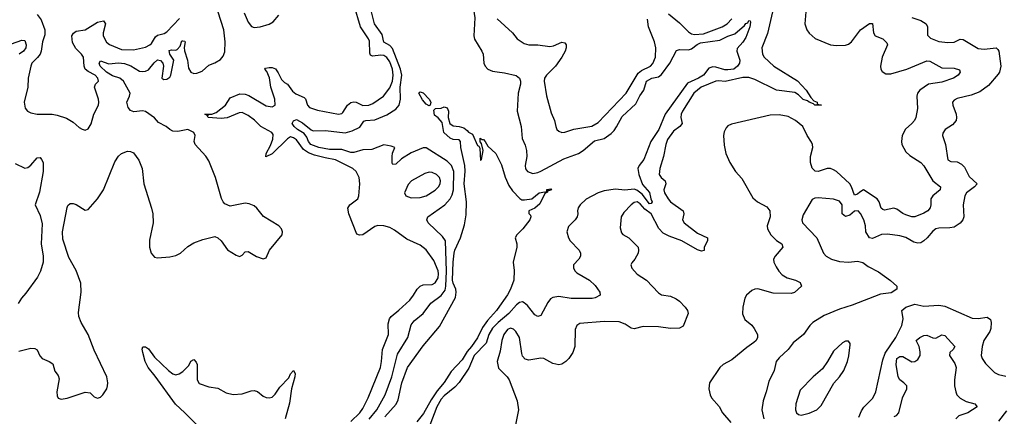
# Model space of a CAD drawing. Header units: inches. Extents: x 1245430 to 1420861, y 606325 to 671315.
# Tile 233 of 256: x 1366835 to 1373363, y 635547 to 638178. Entities that reach past the tile are written whole.
import ezdxf

# ---------------------------------------------------------------- set-up
doc = ezdxf.new("R2010")
doc.units = ezdxf.units.IN
doc.header["$MEASUREMENT"] = 0
doc.layers.add('B3663', color=7, linetype='Continuous')
doc.layers.add('B3673', color=7, linetype='Continuous')

msp = doc.modelspace()

# ---------------------------------------------------------------- linework, layer by layer
at = {"layer": 'B3663', "color": 5}
for points, elevation in [([(1370000, 638630.8), (1369970, 638586.9), (1369930, 638556.7), (1369906.4, 638553.6), (1369890, 638544.4), (1369854, 638430), (1369836.9, 638290), (1369852.9, 638190), (1369845.3, 638070), (1369850, 638048.5), (1369900.2, 637970), (1369908.4, 637950), (1369913.4, 637890), (1369921.1, 637870), (1369939.5, 637850), (1369970, 637836.5), (1370000, 637832.3)], 760), ([(1366830, 635979.6), (1366910, 635999.1), (1366936.3, 635996.3), (1366950, 635987.2), (1366967.7, 635947.7), (1366984, 635930), (1367031.2, 635911.2), (1367054.6, 635894.6), (1367067.1, 635847.1), (1367090, 635818), (1367096.7, 635796.7), (1367082, 635710), (1367083, 635683), (1367090, 635668), (1367110, 635660.8), (1367150, 635666.7), (1367270, 635707.8), (1367301.8, 635701.8), (1367330, 635676.9), (1367350, 635667.3), (1367370, 635674), (1367387.1, 635690), (1367412.6, 635730), (1367418.3, 635750), (1367420.4, 635770), (1367413.5, 635810), (1367330, 635985.6), (1367288.8, 636090), (1367242.4, 636170), (1367228.2, 636210), (1367225.1, 636234.9), (1367243.5, 636370), (1367240.5, 636430), (1367210, 636513.2), (1367161.4, 636601.4), (1367121.9, 636721.9), (1367118.2, 636770), (1367149, 636931), (1367155.2, 636944.8), (1367170, 636958.7), (1367190, 636958.5), (1367210, 636951.2), (1367270, 636914.3), (1367290, 636918), (1367351, 636989), (1367391.5, 637048.5), (1367465.9, 637234.1), (1367490, 637273), (1367510, 637290.6), (1367550, 637304.9), (1367570, 637304), (1367590, 637294.8), (1367625.3, 637245.2), (1367647, 637190), (1367658.9, 637090), (1367710, 636926.8), (1367717.6, 636890), (1367719.7, 636830), (1367695.3, 636715.3), (1367695.3, 636670), (1367706.4, 636630), (1367730, 636603), (1367750, 636598.4), (1367830, 636604.9), (1367870, 636613.4), (1367902, 636630), (1367950, 636673.7), (1367990, 636697), (1368050, 636720.4), (1368130, 636740.5), (1368150, 636730.5), (1368170, 636710.6), (1368212, 636652), (1368270, 636616.3), (1368292.5, 636607.5), (1368310, 636616), (1368330, 636638.8), (1368350, 636639.3), (1368406.1, 636606.1), (1368450, 636590.7), (1368470, 636598), (1368492.3, 636650), (1368575.6, 636750), (1368578, 636770), (1368571.3, 636790), (1368553.3, 636810), (1368452.5, 636872.5), (1368407.9, 636928), (1368390, 636943.5), (1368357, 636957), (1368330, 636960.5), (1368230, 636942), (1368196.2, 636956.2), (1368183.5, 636970), (1368172.7, 636992.7), (1368133.6, 637130), (1368090, 637240.7), (1368070, 637272.6), (1367998, 637350), (1367992.3, 637370), (1367999, 637410), (1367989, 637430), (1367950, 637449.3), (1367883.9, 637436.1), (1367850, 637438.4), (1367830, 637448.6), (1367806.2, 637470), (1367756.2, 637496.2), (1367730, 637526.8), (1367670, 637568.9), (1367650, 637572.3), (1367592.9, 637567), (1367570, 637575.3), (1367554.3, 637594.3), (1367546.3, 637630), (1367564.3, 637670), (1367567.2, 637690), (1367522.6, 637770), (1367500.2, 637790), (1367450, 637804.7), (1367410.8, 637830), (1367368.6, 637870), (1367362, 637890), (1367370, 637904), (1367425.8, 637885.8), (1367489.5, 637890.5), (1367530, 637887.8), (1367571.9, 637871.9), (1367630, 637836.3), (1367650, 637833), (1367670, 637835.7), (1367690, 637844.7), (1367727.5, 637892.5), (1367749.5, 637910.5), (1367767.9, 637907.9), (1367784.6, 637890), (1367787.7, 637870), (1367777.3, 637790), (1367790, 637780.2), (1367810, 637782.9), (1367830, 637797.6), (1367837.6, 637810), (1367856.3, 637910), (1367831.7, 637950), (1367826.6, 637973.4), (1367842.4, 637977.6), (1367870, 637976.6), (1367879, 637981), (1367898.9, 638001.1), (1367910, 638036.9), (1367916.7, 638036.7), (1367930, 638035.6), (1367931.8, 638030), (1367926, 637994), (1367928.3, 637971.7), (1367946.9, 637910), (1367955.5, 637855.5), (1367969.4, 637830), (1367990, 637820.7), (1368010, 637822.6), (1368044.7, 637835.3), (1368090, 637876.5), (1368130, 637892.4), (1368166.1, 637913.9), (1368184.6, 637935.4), (1368195.4, 637964.6), (1368197.3, 638030), (1368188.4, 638110), (1368132.1, 638290)], 820), ([(1369030, 635513.1), (1369089.9, 635570), (1369110, 635599.7), (1369145.7, 635670), (1369226.7, 635870), (1369234.5, 635910), (1369239.9, 635990), (1369280.7, 636090), (1369279.3, 636160.7), (1369286.6, 636193.4), (1369297.8, 636210), (1369350, 636250.1), (1369421.8, 636318.2), (1369446.7, 636350), (1369470, 636390.2), (1369489.9, 636410.1), (1369510, 636418.4), (1369570, 636422), (1369590, 636433), (1369610, 636466), (1369612.6, 636492.6), (1369610, 636511.1), (1369580.8, 636580.8), (1369530, 636650.7), (1369490, 636682), (1369402.1, 636722.1), (1369321.3, 636781.3), (1369290, 636799.3), (1369250, 636811), (1369210, 636812.1), (1369190, 636806.2), (1369110, 636751.2), (1369088.3, 636748.3), (1369070, 636756), (1369018.5, 636890), (1369011.4, 636928.6), (1369024.5, 636950), (1369076.9, 636990), (1369083.5, 637010), (1369090.9, 637090), (1369086.3, 637130), (1369065.1, 637170), (1369045.1, 637190), (1368930, 637248.6), (1368860.8, 637260.8), (1368790, 637279.6), (1368750, 637295.7), (1368717.3, 637317.3), (1368670, 637381.3), (1368650, 637394.3), (1368630, 637400.5), (1368610, 637388.5), (1368510, 637288.6), (1368467.5, 637267.5), (1368469.4, 637290), (1368497.7, 637342.3), (1368514.1, 637385.9), (1368515.2, 637415.2), (1368507.6, 637430), (1368433.9, 637470), (1368391.3, 637511.3), (1368350, 637543), (1368310, 637561.3), (1368290, 637559.3), (1368210, 637526.9), (1368170, 637522.6), (1368084.2, 637530), (1368081.5, 637538.5), (1368087.3, 637547.3), (1368078, 637542), (1368063.7, 637550), (1368110, 637550.9), (1368138.6, 637561.4), (1368198.7, 637610), (1368230, 637659.5), (1368294, 637686), (1368330, 637684.4), (1368354.5, 637674.5), (1368470, 637605.4), (1368510, 637599.7), (1368529.6, 637610), (1368525.8, 637650), (1368500.1, 637730), (1368491.4, 637791.4), (1368473.9, 637833.9), (1368460.5, 637850), (1368464.7, 637855.3), (1368490, 637861.4), (1368510, 637861.3), (1368531.9, 637851.9), (1368550, 637825.5), (1368570, 637781.8), (1368590, 637761.5), (1368610, 637749.3), (1368644.1, 637704.1), (1368666.7, 637686.7), (1368721.7, 637661.7), (1368730, 637653.4), (1368744.1, 637610), (1368756.4, 637596.4), (1368810, 637577.4), (1368948.4, 637551.6), (1368970, 637555.6), (1368978, 637562), (1369008.9, 637610), (1369030.5, 637629.5), (1369050, 637633.4), (1369065.5, 637630), (1369110, 637608.2), (1369150, 637611.4), (1369177.5, 637622.5), (1369248.1, 637670), (1369290, 637725.8), (1369306.8, 637770), (1369311.2, 637810), (1369306.7, 637850), (1369290, 637898.9), (1369270, 637926.6), (1369250, 637940.1), (1369230, 637942.5), (1369174.8, 637934.8), (1369162, 637942), (1369155.8, 637955.8), (1369154.2, 638034.2), (1369148, 638050), (1369095.6, 638130), (1369052.3, 638272.3)], 780), ([(1366950, 638213), (1366976.5, 638176.5), (1367002.9, 638110), (1367001.9, 638078.1), (1366986.6, 638030), (1366977.5, 637970), (1366970.1, 637950), (1366954.1, 637925.9), (1366915.8, 637890), (1366908.1, 637870), (1366891.3, 637790), (1366889.1, 637730), (1366865.7, 637630), (1366870.4, 637590.4), (1366886.8, 637570), (1366910, 637559.1), (1366950, 637550.5), (1367050.3, 637550.3), (1367084.6, 637544.6), (1367145.1, 637525.1), (1367190, 637499.1), (1367230, 637462.8), (1367250, 637451), (1367270, 637446), (1367290, 637454.8), (1367310, 637486), (1367326.9, 637550), (1367358, 637610), (1367360.9, 637630), (1367357.2, 637650), (1367331.8, 637730), (1367337.2, 637750), (1367356.9, 637770), (1367352.7, 637790), (1367336.2, 637810), (1367290, 637833.6), (1367270.4, 637850.4), (1367262.1, 637870), (1367259, 637930), (1367245.8, 637950), (1367207.2, 637987.2), (1367185.5, 638025.5), (1367181.7, 638070), (1367191, 638089), (1367210, 638101.6), (1367270, 638110.1), (1367350, 638160.6), (1367390.9, 638170.9), (1367404.1, 638150), (1367388.9, 638090), (1367389.6, 638070), (1367410, 638029.3), (1367430, 638013.7), (1367510, 637979.8), (1367590, 637977.6), (1367670, 637996.5), (1367697.6, 638010), (1367710, 638020.3), (1367735.2, 638064.8), (1367750, 638075.8), (1367793.1, 638086.9), (1367810, 638096.5), (1367894.5, 638185.5)], 840), ([(1368322.7, 638222.7), (1368350, 638160.3), (1368372.1, 638132.1), (1368390, 638127), (1368429.8, 638130.2), (1368490, 638148), (1368515.4, 638164.6), (1368552.9, 638207.1)], 820), ([(1369152.8, 635527.2), (1369202.2, 635590), (1369258.3, 635690), (1369303.4, 635810), (1369341, 635959), (1369408.4, 636070), (1369430, 636154.9), (1369450, 636181.2), (1369510.6, 636230), (1369561.8, 636298.2), (1369630, 636347.9), (1369655.7, 636384.3), (1369661, 636410), (1369666, 636510), (1369658.7, 636710), (1369639.3, 636739.3), (1369543.9, 636830), (1369534.7, 636850), (1369541.7, 636870), (1369654.8, 636950), (1369690, 636990.2), (1369703.4, 637016.6), (1369711.4, 637048.6), (1369713.3, 637170), (1369698.4, 637210), (1369670, 637239.1), (1369530, 637328.7), (1369510, 637327.9), (1369430, 637294), (1369365.9, 637254.1), (1369330, 637219.2), (1369310, 637217), (1369305.8, 637225.8), (1369303.8, 637270), (1369307.4, 637292.6), (1369322.6, 637330), (1369298.6, 637338.6), (1369250, 637347.8), (1369170, 637316.6), (1369110, 637313.7), (1369050, 637296.7), (1369030, 637297.6), (1368970, 637317.5), (1368890, 637317), (1368818.7, 637330), (1368766.2, 637350), (1368750, 637369.9), (1368739.1, 637399.1), (1368721.8, 637421.8), (1368677.5, 637450), (1368654.4, 637470), (1368642.4, 637490), (1368650, 637506), (1368670, 637514.9), (1368710, 637494.6), (1368767.1, 637447.1), (1368781.6, 637441.6), (1368862, 637442), (1368993.1, 637426.9), (1369039.8, 637440.2), (1369090, 637464.7), (1369116.4, 637503.6), (1369130.9, 637509.1), (1369190, 637513.6), (1369270, 637545.6), (1369330, 637584.8), (1369351.2, 637610), (1369359.5, 637650), (1369357.5, 637730), (1369368.9, 637808.9), (1369359.8, 637850), (1369306, 637986), (1369290, 638007.5), (1369249.2, 638029.2), (1369239, 638079), (1369187.6, 638150), (1369166.8, 638230)], 760), ([(1366781.5, 638018.5), (1366850, 638040.9), (1366870, 638039), (1366879.2, 638010), (1366875.5, 637990), (1366859.8, 637970), (1366831.6, 637950)], 820), ([(1369256.1, 635543.9), (1369331.7, 635628.3), (1369343.8, 635656.2), (1369370, 635768.2), (1369407.1, 635870), (1369510, 636015.6), (1369618, 636142), (1369724.2, 636335.8), (1369729.9, 636370), (1369726.9, 636390), (1369709.3, 636430), (1369705.8, 636450), (1369708.8, 636570), (1369715.1, 636630), (1369719.3, 636650), (1369756.8, 636730), (1369783.9, 636816.1), (1369796.2, 636883.8), (1369796.9, 636970), (1369781.3, 637090), (1369787.9, 637172.1), (1369786.3, 637210), (1369759, 637330), (1369758.9, 637370), (1369750, 637380.5), (1369710, 637383.5), (1369690, 637391.6), (1369646.3, 637430), (1369635.5, 637495.5), (1369610, 637526.9), (1369584.9, 637544.9), (1369582, 637578), (1369591.4, 637588.6), (1369629.8, 637590.2), (1369650, 637599.3), (1369670, 637593.4), (1369678, 637570), (1369676.9, 637530), (1369686.4, 637490), (1369710, 637472.9), (1369750, 637469.3), (1369780.9, 637460.9), (1369802.9, 637442.9), (1369810, 637430.8), (1369838, 637418), (1369870, 637342.8), (1369879.1, 637339.1), (1369885.2, 637325.2), (1369890, 637244.7), (1369898, 637250), (1369908.7, 637310), (1369896.4, 637356.4), (1369888.7, 637368.7), (1369888, 637392), (1369902, 637382), (1369910, 637382), (1369922, 637370), (1369939.6, 637339.6), (1369991.3, 637290), (1370000, 637273)], 740), ([(1366804.1, 637224.1), (1366870, 637192.7), (1366890, 637197.6), (1366910, 637212.4), (1366950, 637262), (1366970, 637263), (1366980.4, 637250), (1366990.2, 637230), (1366990.2, 637170), (1366966.1, 637033.9), (1366937.1, 636950), (1366970, 636878), (1366983.4, 636823.4), (1366977.6, 636690), (1366990.4, 636609.6), (1366990.4, 636570), (1366972.9, 636510), (1366952.6, 636470), (1366876.1, 636363.9), (1366846.5, 636330), (1366825.7, 636294.3)], 820), ([(1370000, 636255.3), (1369996.1, 636250), (1369937.7, 636182.3), (1369904.5, 636135.5), (1369870, 636068.7), (1369830.7, 636010), (1369802.5, 635977.5), (1369770, 635922.4), (1369695.8, 635844.2), (1369650, 635771.3), (1369604, 635716), (1369563.8, 635656.2), (1369513.2, 635566.8), (1369468.6, 635510)], 740), ([(1370000, 636161.6), (1369970, 636130.9), (1369946.6, 636090), (1369927.6, 636032.4), (1369848.7, 635950), (1369812.6, 635867.4), (1369748.5, 635771.5), (1369720.2, 635739.8), (1369650, 635682.8), (1369630, 635660.2), (1369601.9, 635610), (1369526.7, 635413.3)], 760), ([(1368048.7, 635450), (1367931, 635571), (1367867.5, 635627.5), (1367733.8, 635813.8), (1367686.7, 635870), (1367667.5, 635910), (1367651.9, 635970), (1367648.2, 635991.8), (1367652.3, 636007.7), (1367670, 636008.5), (1367690, 635994), (1367730, 635940.2), (1367821.5, 635850), (1367850, 635828.8), (1367870, 635823), (1367892.2, 635827.8), (1367916.6, 635843.4), (1367956.2, 635883.8), (1367970, 635913), (1367990, 635923), (1368006.3, 635906.3), (1368013, 635890), (1368012, 635790), (1368025, 635764.9), (1368090, 635741.7), (1368150, 635734.6), (1368203.8, 635703.8), (1368250, 635691), (1368310, 635696.1), (1368370, 635716.9), (1368390, 635718.8), (1368411.5, 635711.5), (1368450, 635681.5), (1368470, 635671.6), (1368490, 635670.3), (1368510, 635674.9), (1368530, 635694.9), (1368559.6, 635740.4), (1368618.7, 635801.3), (1368630, 635828.8), (1368650, 635850.1), (1368661.8, 635830), (1368658.6, 635810), (1368637.5, 635730), (1368625.2, 635634.8), (1368594.3, 635530)], 780)]:
    msp.add_lwpolyline(points, dxfattribs=dict(at, elevation=elevation))
for points, elevation in [([(1369550, 637606.9), (1369530, 637618), (1369506.5, 637646.5), (1369482.4, 637690), (1369484.4, 637695.6), (1369490, 637699.3), (1369510, 637691.5), (1369550.8, 637650.8), (1369560.9, 637630), (1369557.3, 637610)], 740), ([(1369550, 637166.1), (1369521.4, 637158.6), (1369432, 637110), (1369410, 637085.1), (1369386, 637030), (1369394.9, 637010), (1369430, 636996.5), (1369490, 636998), (1369530, 637008.9), (1369590, 637047.3), (1369612.1, 637070), (1369622.7, 637090), (1369625.4, 637110), (1369618.6, 637130), (1369599.8, 637150), (1369570, 637163.7)], 780)]:
    msp.add_lwpolyline(points, close=True, dxfattribs=dict(at, elevation=elevation))
at = {"layer": 'B3673', "color": 5}
for points, elevation in [([(1371827, 638230), (1371793.4, 638086.6), (1371756.4, 637990), (1371759.4, 637950), (1371771, 637930), (1371836.1, 637870), (1371992.9, 637772.9), (1372048.9, 637710), (1372080.9, 637660.9), (1372100.2, 637640.2), (1372122, 637630), (1372122.5, 637622.5), (1372132.8, 637612.8), (1372152, 637610), (1372107, 637610), (1372098.8, 637618.8), (1372070, 637629.9), (1372059.4, 637639.4), (1372030, 637647.8), (1371999.2, 637679.2), (1371973.9, 637693.9), (1371853.2, 637710), (1371710, 637781.7), (1371670, 637794.1), (1371630, 637794.8), (1371512.5, 637767.5), (1371470, 637773.1), (1371450, 637770.4), (1371354.2, 637730), (1371306, 637690), (1371230.1, 637570), (1371220.5, 637550), (1371219.2, 637530), (1371227.1, 637490), (1371212.1, 637470), (1371170, 637438.3), (1371130, 637382.7), (1371119, 637350), (1371104.5, 637270), (1371079.4, 637190), (1371074.2, 637150), (1371089.1, 637130), (1371114.7, 637110), (1371119, 637090), (1371105, 637050), (1371110.2, 637030), (1371135, 636990), (1371149.4, 636970), (1371233.3, 636910), (1371238.4, 636890), (1371229.5, 636850), (1371241.9, 636830), (1371330, 636761.4), (1371395.2, 636730), (1371395.5, 636710), (1371374, 636670), (1371372.8, 636647.2), (1371356.5, 636643.5), (1371330, 636652.1), (1371226, 636710), (1371142.3, 636742.3), (1371102.7, 636762.7), (1371073.2, 636793.2), (1371021.8, 636890), (1370980.6, 636920.6), (1370950, 636955.4), (1370930, 636969.9), (1370910, 636966.3), (1370889.6, 636950.4), (1370840, 636900), (1370822.2, 636870), (1370816.6, 636796.6), (1370824.3, 636764.3), (1370833.4, 636753.4), (1370874, 636730), (1370934.8, 636670), (1370938.8, 636650), (1370934.8, 636630), (1370914.8, 636590), (1370894, 636566), (1370888, 636552), (1370893.4, 636530), (1370930, 636490.4), (1370990, 636450.6), (1371070, 636365.3), (1371090, 636353.4), (1371150, 636343.7), (1371186.9, 636326.9), (1371210, 636310.4), (1371248.4, 636270), (1371262.4, 636250), (1371266.4, 636230), (1371235.1, 636144.9), (1371210, 636132.8), (1371150, 636128.8), (1371070, 636140.7), (1370970, 636143.2), (1370910, 636127.6), (1370890, 636130.9), (1370850, 636159.2), (1370810, 636174.4), (1370710, 636176.8), (1370550, 636163.5), (1370528.8, 636150), (1370517.2, 636122.8), (1370516.8, 636010), (1370502.5, 635970), (1370475.2, 635930), (1370455.5, 635910), (1370430, 635893.5), (1370410, 635889), (1370370, 635897.8), (1370310, 635930.8), (1370290, 635931.9), (1370210, 635919.7), (1370186.4, 635926.4), (1370170, 635946.6), (1370163.6, 635963.6), (1370149.8, 636070), (1370125.6, 636110), (1370110, 636124.8), (1370090, 636131.6), (1370070, 636122.3), (1370045.2, 636090), (1370031.5, 636050), (1370021.6, 635978.4), (1370000.3, 635910), (1370010, 635867.3), (1370066.8, 635810), (1370080.7, 635790), (1370133.1, 635650), (1370141.7, 635590), (1370123.6, 635490)], 780), ([(1371136.3, 638216.3), (1371210, 638157.7), (1371270, 638097.3), (1371290, 638084.7), (1371310, 638080.4), (1371370, 638084.6), (1371493.1, 638130), (1371526.8, 638150), (1371556.5, 638183.5)], 780), ([(1372047.4, 638230), (1372041.4, 638150), (1372053.2, 638110), (1372069.2, 638089.2), (1372110, 638053.5), (1372210, 638010.2), (1372250, 638007.1), (1372310, 638009.4), (1372330, 638015.9), (1372350.6, 638030), (1372409.6, 638110.4), (1372470, 638152.9), (1372490, 638152), (1372496.5, 638090), (1372506.4, 638070), (1372559.1, 638050), (1372585.1, 638025.1), (1372588.9, 638010), (1372554.3, 637930), (1372542.3, 637870), (1372545.2, 637850), (1372553.8, 637833.9), (1372577.8, 637817.8), (1372610, 637818.1), (1372716.9, 637850), (1372850, 637905.5), (1372870, 637903.5), (1372950, 637859.3), (1373030, 637855.9), (1373065.8, 637845.8), (1373071.3, 637830), (1373058, 637810), (1373027, 637790), (1372950, 637764.3), (1372861.1, 637750), (1372802.4, 637710), (1372789, 637690), (1372784, 637670), (1372788.2, 637588.2), (1372777.3, 637530), (1372767.8, 637510), (1372751, 637490), (1372708.1, 637451.9), (1372686, 637410), (1372681.3, 637370), (1372684.9, 637350), (1372710, 637300.6), (1372736.1, 637276.1), (1372810.2, 637230), (1372830, 637208.9), (1372890, 637108.9), (1372940.5, 637070), (1372937.1, 637050), (1372890.2, 637009.8), (1372875.6, 636990), (1372876.3, 636950), (1372871.9, 636930), (1372855.6, 636910), (1372830, 636894.4), (1372770, 636869.1), (1372750, 636869.9), (1372710, 636883.6), (1372690, 636892.3), (1372650, 636921.6), (1372630, 636928), (1372570, 636913.6), (1372557.7, 636917.7), (1372547, 636927), (1372534.7, 636970), (1372521.4, 636990), (1372430, 637048.4), (1372405.4, 637034.6), (1372390, 637019.9), (1372370, 637014), (1372351.1, 637070), (1372338.5, 637090), (1372250, 637169.9), (1372230, 637182.4), (1372210, 637189.8), (1372190, 637189.8), (1372130, 637171.2), (1372110, 637174), (1372090, 637193.1), (1372078.5, 637230), (1372077.8, 637270), (1372093.2, 637330), (1372092.5, 637350), (1372085.5, 637365.5), (1372056.8, 637410), (1372028.4, 637470), (1371978.9, 637510), (1371930, 637535.4), (1371870, 637547.1), (1371810, 637544.5), (1371555.2, 637484.8), (1371530, 637473), (1371519.4, 637460.6), (1371506.6, 637433.4), (1371502, 637410), (1371506.1, 637346.1), (1371516.4, 637290), (1371544.2, 637230), (1371582, 637170), (1371624.2, 637124.2), (1371695.5, 636995.5), (1371726.4, 636970), (1371790, 636936.5), (1371808.1, 636910), (1371811.8, 636870), (1371791.7, 636810), (1371793.1, 636790), (1371816, 636750), (1371853, 636713), (1371888.2, 636690), (1371894.6, 636670), (1371844.4, 636610), (1371834, 636590), (1371834.6, 636570), (1371850, 636539.3), (1371868.8, 636508.8), (1371890, 636485.2), (1371924.6, 636464.6), (1371978.8, 636450), (1372010, 636433.7), (1372018, 636410), (1371971.3, 636368.7), (1371950, 636360.9), (1371830, 636363.9), (1371730, 636391.8), (1371710, 636391.5), (1371690, 636381), (1371654, 636350), (1371643.2, 636330), (1371629.4, 636270), (1371627.8, 636227.8), (1371643.9, 636190), (1371690, 636151), (1371705, 636130), (1371726, 636090), (1371727.3, 636070), (1371718.5, 636050), (1371703.3, 636036.6), (1371656.1, 636003.9), (1371557.2, 635922.8), (1371500.3, 635890), (1371477.1, 635870), (1371408.2, 635770), (1371403.8, 635730), (1371412.7, 635690), (1371422.4, 635670), (1371473, 635613), (1371496, 635570), (1371550, 635506.4)], 820), ([(1370000, 638183.6), (1370102, 638090), (1370134, 638050), (1370180, 638020), (1370210, 638011.3), (1370270, 638010.2), (1370350, 638000.9), (1370375.2, 638004.8), (1370430, 638028.7), (1370450, 638024.9), (1370458.7, 638010), (1370458.5, 637990), (1370452.1, 637970), (1370430.2, 637930), (1370387.3, 637870), (1370327.5, 637810), (1370315.2, 637790), (1370312.2, 637770), (1370327.9, 637672.1), (1370359.7, 637559.7), (1370381.8, 637510), (1370389.1, 637469.1), (1370397.1, 637450), (1370410, 637438.4), (1370430, 637430.3), (1370450, 637432.8), (1370509.2, 637450.8), (1370628.1, 637471.9), (1370670, 637494.9), (1370856.8, 637690), (1370936.7, 637823.3), (1370958.9, 637841.1), (1371018.4, 637870), (1371033.7, 637886.3), (1371051.5, 637930), (1371052.3, 637990), (1371043.1, 638030), (1371004.3, 638130), (1370998.6, 638181.4)], 780), ([(1370000, 637832.3), (1370050, 637825.1), (1370127.6, 637807.6), (1370149.4, 637789.4), (1370156.6, 637770), (1370156, 637750), (1370141.2, 637690), (1370134.4, 637570), (1370159.5, 637470), (1370167.6, 637390), (1370186.5, 637346.5), (1370196.5, 637310), (1370197.3, 637270), (1370187.3, 637210), (1370189.4, 637189.4), (1370201.3, 637170), (1370238.2, 637158.2), (1370270, 637164.2), (1370290, 637173.1), (1370444.1, 637255.9), (1370539.9, 637290), (1370570.4, 637309.6), (1370645.8, 637374.2), (1370710, 637389.2), (1370756.4, 637423.6), (1370776.9, 637443.1), (1370793.2, 637466.8), (1370830, 637536.2), (1370921.2, 637618.8), (1370947.2, 637672.8), (1370974.3, 637710), (1370990.7, 637770), (1371026.9, 637790), (1371070, 637799.7), (1371090, 637814.6), (1371146.1, 637890), (1371190, 637974.4), (1371210, 637980.8), (1371270, 637978), (1371290, 637983.5), (1371327.7, 638012.3), (1371350, 638023.4), (1371477.8, 638042.2), (1371530, 638068.8), (1371576.7, 638083.3), (1371641.4, 638138.6), (1371650, 638153.5), (1371662.2, 638157.8), (1371670, 638171.9), (1371678.8, 638170), (1371680.7, 638160.7), (1371677.1, 638130), (1371650, 638059), (1371630, 638029.3), (1371592.4, 637987.6), (1371590.4, 637969.6), (1371610.2, 637910), (1371608.8, 637890), (1371595.3, 637870), (1371570.3, 637850), (1371530, 637844.5), (1371510, 637844.1), (1371450, 637863.9), (1371430, 637864.1), (1371404.9, 637855.1), (1371368.1, 637810), (1371335.7, 637790), (1371263.3, 637756.7), (1371114.6, 637550), (1371072.3, 637450), (1371019, 637370), (1370974.3, 637250), (1370942.6, 637210), (1370934, 637190), (1370939.8, 637150), (1370965, 637085), (1371011.4, 637031.4), (1371019.3, 636990), (1371028.5, 636970), (1371021.4, 636958.6), (1371010, 636956.5), (1370961.4, 637021.4), (1370927.9, 637047.9), (1370910, 637054.2), (1370846.7, 637046.7), (1370785.4, 637054.6), (1370710, 637042.5), (1370670.5, 637030), (1370590, 636986.3), (1370550.3, 636950), (1370537.6, 636930), (1370533.4, 636910), (1370536.3, 636890), (1370530.8, 636870), (1370519.1, 636850), (1370473.7, 636806.3), (1370463.1, 636770), (1370474.6, 636730), (1370486, 636710), (1370544.9, 636650), (1370554, 636630), (1370553.4, 636610), (1370543, 636590), (1370508.1, 636551.9), (1370507.1, 636530), (1370517.3, 636510), (1370530, 636499.2), (1370612.2, 636450), (1370650, 636414.4), (1370680.7, 636370), (1370684.7, 636350), (1370650, 636333.3), (1370630, 636328.9), (1370491, 636329), (1370410, 636340.8), (1370370, 636335.4), (1370354.4, 636325.6), (1370337.3, 636302.7), (1370290, 636215.1), (1370270.3, 636209.7), (1370250, 636221.1), (1370202.5, 636282.5), (1370180.8, 636300.8), (1370170, 636306.4), (1370150, 636302.4), (1370130, 636286), (1370079.2, 636230), (1370008.2, 636170), (1370000, 636161.6)], 760), ([(1372751.3, 638191.3), (1372810, 638171.5), (1372845.3, 638150), (1372854.7, 638130), (1372854.4, 638074.4), (1372875.1, 638055.1), (1372930, 638034), (1372990, 638026.2), (1373030.9, 638029.1), (1373070, 638048.5), (1373090, 638046), (1373190, 637986.5), (1373230, 637982), (1373310, 637990.3), (1373320.7, 637980.7), (1373328.1, 637968.1), (1373340.2, 637870), (1373331.3, 637830), (1373323.4, 637816.6), (1373257.7, 637742.3), (1373200.4, 637699.5), (1373143.1, 637676.9), (1373050, 637655.4), (1373030, 637643.7), (1373020.4, 637630), (1373021.3, 637610), (1373044.6, 637550), (1373047.4, 637530), (1373044.2, 637510), (1373020.5, 637479.5), (1372970.6, 637450), (1372955.3, 637424.7), (1372953.7, 637410), (1372973.8, 637350), (1372990, 637248), (1373010, 637237), (1373050, 637234.4), (1373080.5, 637220.5), (1373099, 637199), (1373130, 637138), (1373183.8, 637090), (1373166.7, 637070), (1373112.9, 637030), (1373101.8, 637010), (1373091.1, 636950), (1373094.2, 636870), (1373088, 636850), (1373071.7, 636828.3), (1373030, 636802.4), (1373002.7, 636797.3), (1372930, 636795.1), (1372910, 636789.7), (1372890, 636775.1), (1372852.4, 636730), (1372830, 636710.7), (1372810, 636698.6), (1372790, 636694.5), (1372763.1, 636703.1), (1372710, 636733.8), (1372670, 636744), (1372590, 636755.1), (1372550, 636752.6), (1372490, 636725.6), (1372470, 636731.6), (1372444.8, 636770), (1372443.9, 636810), (1372432.2, 636850), (1372410, 636891.8), (1372393.6, 636910), (1372370, 636908), (1372339.4, 636880.6), (1372310, 636871.8), (1372288.6, 636890), (1372288.7, 636948.7), (1372270, 636974.3), (1372230, 636988), (1372130, 636995.8), (1372107, 636993), (1372090, 636985.2), (1372030, 636884), (1372021.6, 636850), (1372026, 636830), (1372120.5, 636730), (1372165.5, 636630), (1372182, 636610), (1372218.8, 636590), (1372270, 636574.6), (1372331.1, 636568.9), (1372390, 636575.5), (1372426.2, 636566.2), (1372460.7, 636540.7), (1372530, 636505.5), (1372608.3, 636448.3), (1372651, 636410), (1372651, 636390), (1372613.1, 636366.9), (1372541.8, 636358.2), (1372355.7, 636284.3), (1372270, 636257.1), (1372170, 636215.1), (1372093, 636170), (1372073, 636150), (1372031.8, 636090), (1371964.6, 636035.4), (1371929.4, 635990.6), (1371870, 635934.7), (1371851.8, 635910), (1371838, 635850), (1371802.6, 635777.4), (1371785.5, 635710), (1371763.6, 635650), (1371756.5, 635590), (1371769.3, 635529.3)], 840), ([(1370000, 637273), (1370030, 637214), (1370053.2, 637133.2), (1370078, 637078), (1370102, 637042), (1370150.7, 636990.7), (1370164, 636984), (1370182.4, 636982.4), (1370230, 636990.4), (1370279, 637030), (1370316.9, 637036.9), (1370327.3, 637032.7), (1370330, 637050.6), (1370356, 637056), (1370362, 637050), (1370342, 637042), (1370334, 637046), (1370334, 637034), (1370316, 637024), (1370282.8, 636957.2), (1370250, 636928), (1370211.3, 636910), (1370212, 636892), (1370222, 636882), (1370224.7, 636870), (1370218, 636850), (1370171.3, 636790), (1370131, 636750), (1370121, 636730), (1370130.6, 636690.6), (1370130.7, 636670), (1370106, 636570), (1370113.4, 636513.4), (1370111.6, 636450), (1370090, 636389.6), (1370070, 636351.8), (1370000, 636255.3)], 740), ([(1372398.9, 635541.1), (1372416, 635584), (1372431.8, 635608.2), (1372491.6, 635668.4), (1372510.7, 635709.3), (1372558.5, 635921.5), (1372574.5, 635965.5), (1372644.7, 636070), (1372684.5, 636150), (1372692.7, 636192.7), (1372684, 636250), (1372709.6, 636270.3), (1372770, 636290.3), (1372830, 636278.4), (1372930, 636285.2), (1372970, 636278.5), (1373150, 636198.3), (1373190, 636194.9), (1373250, 636203.8), (1373272.2, 636190), (1373277.4, 636170), (1373274.9, 636130), (1373267.8, 636110), (1373228.5, 636050), (1373217.6, 636010), (1373210.3, 635950), (1373217, 635930), (1373237.8, 635897.8), (1373298.3, 635838.3), (1373324.4, 635824.4), (1373373.8, 635813.8)], 840), ([(1372633.5, 635546.5), (1372648.3, 635551.7), (1372664, 635570), (1372689.2, 635670), (1372716.5, 635730), (1372716.5, 635750), (1372698, 635770), (1372670, 635789.1), (1372659.2, 635810), (1372646.5, 635890), (1372649.9, 635930), (1372670, 635944.6), (1372690, 635942.8), (1372750, 635908.5), (1372770, 635910.2), (1372790, 635924.2), (1372806, 635950), (1372805.8, 635974.2), (1372799.8, 636010), (1372779.6, 636050), (1372802.4, 636070), (1372830, 636082.8), (1372850, 636086), (1372890, 636068.4), (1372910, 636064.5), (1372950, 636088.4), (1372970, 636084.2), (1373036.3, 636010), (1373024.4, 635990), (1373001.5, 635970), (1372999.7, 635950), (1373036.3, 635896.3), (1373044.4, 635870), (1373034, 635790), (1373034.2, 635750), (1373041, 635710), (1373049.4, 635690), (1373070, 635668.5), (1373110, 635646), (1373167.3, 635630), (1373183.8, 635610), (1373121.1, 635570), (1373062, 635550), (1373041.7, 635530)], 820), ([(1373377.1, 635582.9), (1373324.5, 635515.5)], 840)]:
    msp.add_lwpolyline(points, dxfattribs=dict(at, elevation=elevation))
at = {"layer": 'B3673', "color": 5, "elevation": 860}
msp.add_lwpolyline([(1372310, 636046), (1372290, 636035.1), (1372230, 635978.9), (1372190.2, 635909.8), (1372157.1, 635862.9), (1372096, 635810), (1372010, 635720.9), (1371980.3, 635630), (1371979.5, 635590), (1371986.4, 635570), (1371999.5, 635559.5), (1372015.6, 635555.6), (1372070, 635566.9), (1372119.7, 635590), (1372150, 635618), (1372232.3, 635767.7), (1372270, 635808), (1372298.7, 635850), (1372324.7, 635910), (1372332.8, 635947.2), (1372341.5, 636021.5), (1372340.9, 636030), (1372330, 636045.2)], close=True, dxfattribs=at)

doc.saveas('drawing.dxf')
